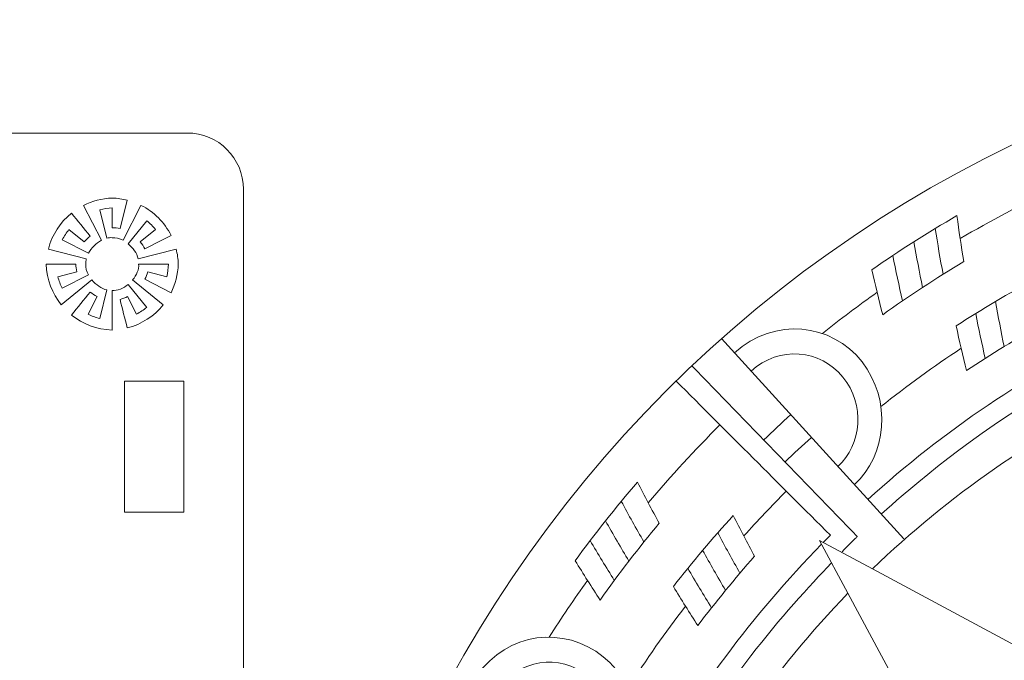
# Model space of a CAD drawing. Header units: millimetres. Extents: x -235 to 244, y -214 to 172.
# Tile 86 of 108: x -4 to 46, y 139 to 172. Entities that reach past the tile are written whole.
import ezdxf

# ---------------------------------------------------------------- set-up
doc = ezdxf.new("R2010")
doc.units = ezdxf.units.MM
doc.header["$MEASUREMENT"] = 0
doc.layers.add('Layer 1', color=7, linetype='Continuous')

msp = doc.modelspace()

# ---------------------------------------------------------------- linework, layer by layer
at = {"layer": 'Layer 1', "lineweight": 15}
for points, knots in [([(73.5153, 171.5214), (38.3394, 171.4537), (9.8583, 142.9189), (9.8583, 107.7417), (9.8583, 107.7417), (9.8583, 72.5175), (38.4139, 43.9619), (73.638, 43.9619), (73.638, 43.9619), (108.8618, 43.9619), (137.4178, 72.5175), (137.4178, 107.7417), (137.4178, 107.7417), (137.4178, 142.9655), (108.8632, 171.5214), (73.638, 171.5214), (73.638, 171.5214), (73.638, 171.5214), (73.5153, 171.5214), (73.5153, 171.5214)], [0, 0, 0, 0, 0.1666667, 0.1666667, 0.1666667, 0.1666667, 0.3333333, 0.3333333, 0.3333333, 0.3333333, 0.5, 0.5, 0.5, 0.5, 0.6666667, 0.6666667, 0.6666667, 0.6666667, 1, 1, 1, 1]), ([(-109.287, 165.8025), (-110.8565, 165.8025), (-112.1216, 164.5389), (-112.1216, 162.9694), (-112.1216, 162.9694), (-112.1216, 162.9694), (-112.1216, 49.3474), (-112.1216, 49.3474), (-112.1216, 49.3474), (-112.1216, 47.7761), (-110.8565, 46.5125), (-109.287, 46.5125), (-109.287, 46.5125), (-109.287, 46.5125), (4.3352, 46.5125), (4.3352, 46.5125), (4.3352, 46.5125), (5.9061, 46.5125), (7.1697, 47.7761), (7.1697, 49.3474), (7.1697, 49.3474), (7.1697, 49.3474), (7.1697, 162.9694), (7.1697, 162.9694), (7.1697, 162.9694), (7.1697, 164.5389), (5.9061, 165.8025), (4.3352, 165.8025), (4.3352, 165.8025), (4.3352, 165.8025), (-109.287, 165.8025), (-109.287, 165.8025)], [0, 0, 0, 0, 0.1111111, 0.1111111, 0.1111111, 0.1111111, 0.2222222, 0.2222222, 0.2222222, 0.2222222, 0.3333333, 0.3333333, 0.3333333, 0.3333333, 0.4444444, 0.4444444, 0.4444444, 0.4444444, 0.5555556, 0.5555556, 0.5555556, 0.5555556, 0.6666667, 0.6666667, 0.6666667, 0.6666667, 0.7777778, 0.7777778, 0.7777778, 0.7777778, 1, 1, 1, 1]), ([(-52.6426, 158.5981), (-52.5875, 158.5981), (-52.5311, 158.5981), (-52.4761, 158.5981), (-52.4761, 158.5981), (-23.5138, 158.5981), (-0.0347, 135.1204), (-0.0347, 106.1584), (-0.0347, 106.1584), (-0.0347, 77.196), (-23.5138, 53.7169), (-52.4761, 53.7169), (-52.4761, 53.7169), (-81.4381, 53.7169), (-104.9172, 77.196), (-104.9172, 106.1584), (-104.9172, 106.1584), (-104.9172, 135.0558), (-81.54, 158.5071), (-52.6426, 158.5981)], [0, 0, 0, 0, 0.1666667, 0.1666667, 0.1666667, 0.1666667, 0.3333333, 0.3333333, 0.3333333, 0.3333333, 0.5, 0.5, 0.5, 0.5, 0.6666667, 0.6666667, 0.6666667, 0.6666667, 1, 1, 1, 1]), ([(1.1711, 153.2831), (1.1711, 153.2831), (4.1697, 153.2831), (4.1697, 153.2831), (4.1697, 153.2831), (4.1697, 153.2831), (4.1697, 146.6686), (4.1697, 146.6686), (4.1697, 146.6686), (4.1697, 146.6686), (1.1711, 146.6686), (1.1711, 146.6686), (1.1711, 146.6686), (1.1711, 146.6686), (1.1711, 153.2831), (1.1711, 153.2831)], [0, 0, 0, 0, 0.2, 0.2, 0.2, 0.2, 0.4, 0.4, 0.4, 0.4, 0.6, 0.6, 0.6, 0.6, 1, 1, 1, 1]), ([(51.9242, 152.8683), (51.5824, 152.5099), (51.3717, 152.0276), (51.3717, 151.4928), (51.3717, 151.4928), (51.3717, 150.3932), (52.2632, 149.5017), (53.3642, 149.5003), (53.3642, 149.5003), (53.4567, 149.5003), (53.5501, 149.507), (53.6426, 149.5211), (53.6426, 149.5211), (52.6506, 149.0428), (51.6748, 148.533), (50.7184, 147.9858), (50.7184, 147.9858), (51.4021, 146.7924), (52.084, 145.5975), (52.7677, 144.4044), (52.7677, 144.4044), (52.1034, 145.5647), (50.8549, 146.1214), (50.0238, 145.6018), (50.0238, 145.6018), (49.1944, 145.0811), (49.1489, 143.7141), (49.9038, 142.6102), (49.9038, 142.6102), (49.1489, 143.7141), (47.8602, 144.1702), (47.0735, 143.5842), (47.0735, 143.5842), (46.6794, 143.2921), (46.5002, 142.8032), (46.5235, 142.2588), (46.5235, 142.2588), (46.5472, 141.7145), (46.7729, 141.1123), (47.1949, 140.5927), (47.1949, 140.5927), (47.1949, 140.5927), (47.983, 139.6169), (47.983, 139.6169), (47.983, 139.6169), (47.8122, 139.4793), (47.6387, 139.3442), (47.4704, 139.2024), (47.4704, 139.2024), (47.4704, 139.2024), (38.8961, 143.8089), (38.8961, 143.8089), (38.8961, 143.8089), (42.7297, 147.5022), (47.1271, 150.5601), (51.9242, 152.8683)], [0, 0, 0, 0, 0.0666667, 0.0666667, 0.0666667, 0.0666667, 0.1333333, 0.1333333, 0.1333333, 0.1333333, 0.2, 0.2, 0.2, 0.2, 0.2666667, 0.2666667, 0.2666667, 0.2666667, 0.3333333, 0.3333333, 0.3333333, 0.3333333, 0.4, 0.4, 0.4, 0.4, 0.4666667, 0.4666667, 0.4666667, 0.4666667, 0.5333333, 0.5333333, 0.5333333, 0.5333333, 0.6, 0.6, 0.6, 0.6, 0.6666667, 0.6666667, 0.6666667, 0.6666667, 0.7333333, 0.7333333, 0.7333333, 0.7333333, 0.8, 0.8, 0.8, 0.8, 0.8666667, 0.8666667, 0.8666667, 0.8666667, 1, 1, 1, 1]), ([(37.66, 142.5756), (37.66, 142.5756), (42.2669, 134), (42.2669, 134), (42.2669, 134), (42.1251, 133.8306), (41.9886, 133.6557), (41.8492, 133.4835), (41.8492, 133.4835), (41.8492, 133.4835), (40.8738, 134.2744), (40.8738, 134.2744), (40.8738, 134.2744), (40.3541, 134.6946), (39.752, 134.9221), (39.2076, 134.944), (39.2076, 134.944), (38.6633, 134.9676), (38.174, 134.7884), (37.8819, 134.3958), (37.8819, 134.3958), (37.2963, 133.6087), (37.7524, 132.319), (38.8562, 131.5651), (38.8562, 131.5651), (37.7524, 132.319), (36.3854, 132.2749), (35.8647, 131.4437), (35.8647, 131.4437), (35.3451, 130.6129), (35.9017, 129.3645), (37.062, 128.7002), (37.062, 128.7002), (35.8686, 129.3835), (34.6741, 130.0658), (33.4806, 130.7495), (33.4806, 130.7495), (32.9335, 129.7945), (32.4237, 128.8173), (31.9453, 127.8264), (31.9453, 127.8264), (31.9591, 127.9188), (31.9661, 128.0112), (31.9661, 128.105), (31.9661, 128.105), (31.9647, 129.2047), (31.0729, 130.0961), (29.9719, 130.0961), (29.9719, 130.0961), (29.3947, 130.0961), (28.8751, 129.8495), (28.5114, 129.4555), (28.5114, 129.4555), (30.8387, 134.291), (33.9269, 138.7212), (37.66, 142.5756)], [0, 0, 0, 0, 0.0666667, 0.0666667, 0.0666667, 0.0666667, 0.1333333, 0.1333333, 0.1333333, 0.1333333, 0.2, 0.2, 0.2, 0.2, 0.2666667, 0.2666667, 0.2666667, 0.2666667, 0.3333333, 0.3333333, 0.3333333, 0.3333333, 0.4, 0.4, 0.4, 0.4, 0.4666667, 0.4666667, 0.4666667, 0.4666667, 0.5333333, 0.5333333, 0.5333333, 0.5333333, 0.6, 0.6, 0.6, 0.6, 0.6666667, 0.6666667, 0.6666667, 0.6666667, 0.7333333, 0.7333333, 0.7333333, 0.7333333, 0.8, 0.8, 0.8, 0.8, 0.8666667, 0.8666667, 0.8666667, 0.8666667, 1, 1, 1, 1])]:
    msp.add_open_spline(points, degree=3, knots=knots, dxfattribs=at)
at = {"layer": 'Layer 1', "color": 1, "lineweight": 15}
for points, knots in [([(47.8563, 166.078), (49.4548, 162.4896), (51.0518, 158.9025), (52.6492, 155.3141), (52.6492, 155.3141), (52.6492, 155.3141), (49.0081, 153.7033), (45.6553, 151.4942), (45.6553, 151.4942), (42.3054, 149.2879), (39.3332, 146.5733), (39.3332, 146.5733)], [0, 0, 0, 0, 0.25, 0.25, 0.25, 0.25, 0.5, 0.5, 0.5, 0.5, 1, 1, 1, 1]), ([(38.6619, 147.3106), (42.475, 150.7805), (46.7662, 153.6895), (51.4074, 155.8461), (51.4074, 155.8461), (49.882, 159.1026), (48.358, 162.3587), (46.8336, 165.6152)], [0, 0, 0, 0, 0.3333333, 0.3333333, 0.3333333, 0.3333333, 1, 1, 1, 1]), ([(0.5552, 157.858), (0.5552, 157.858), (0.5552, 155.8584), (0.5552, 155.8584), (0.5552, 155.8584), (-0.2277, 155.8849), (-0.9403, 156.1646), (-1.5036, 156.6194), (-1.5036, 156.6194), (-1.1883, 157.005), (-0.8739, 157.3923), (-0.5596, 157.7782), (-0.5596, 157.7782), (-0.451, 157.6886), (-0.3352, 157.6114), (-0.2139, 157.5479), (-0.2139, 157.5479), (-0.2139, 157.5479), (-0.6658, 156.6659), (-0.6658, 156.6659), (-0.6658, 156.6659), (-0.4813, 156.5724), (-0.2841, 156.4966), (-0.0788, 156.4454), (-0.0788, 156.4454), (-0.0788, 156.4454), (0.2849, 157.8816), (0.2849, 157.8816), (0.2849, 157.8816), (0.0108, 157.949), (-0.2661, 158.1448), (-0.4704, 158.3885), (-0.4704, 158.3885), (-0.4704, 158.3885), (-2.0138, 157.1305), (-2.0138, 157.1305), (-2.0138, 157.1305), (-2.4699, 157.6939), (-2.7493, 158.4065), (-2.7744, 159.1894), (-2.7744, 159.1894), (-2.3856, 159.1894), (-1.9972, 159.1894), (-1.6084, 159.1894), (-1.6084, 159.1894), (-1.4984, 159.1894), (-1.3865, 159.1894), (-1.275, 159.1894), (-1.275, 159.1894), (-1.2803, 159.0585), (-1.2641, 158.9262), (-1.231, 158.7978), (-1.231, 158.7978), (-1.231, 158.7978), (-2.1887, 158.554), (-2.1887, 158.554), (-2.1887, 158.554), (-2.1362, 158.3501), (-2.0617, 158.1529), (-1.9668, 157.967), (-1.9668, 157.967), (-1.9668, 157.967), (-0.6453, 158.6464), (-0.6453, 158.6464), (-0.6453, 158.6464), (-0.7416, 158.8256), (-0.7928, 159.0144), (-0.7748, 159.1894), (-0.7748, 159.1894), (-0.7829, 159.2775), (-0.7748, 159.3686), (-0.7526, 159.4592), (-0.7526, 159.4592), (-0.7526, 159.4592), (-2.6668, 159.9457), (-2.6668, 159.9457), (-2.6668, 159.9457), (-2.4808, 160.6735), (-2.0674, 161.3032), (-1.5036, 161.7593), (-1.5036, 161.7593), (-1.1883, 161.3734), (-0.8739, 160.9864), (-0.5596, 160.6005), (-0.5596, 160.6005), (-0.6672, 160.5123), (-0.7663, 160.4117), (-0.8559, 160.3041), (-0.8559, 160.3041), (-0.8559, 160.3041), (-1.6278, 160.9338), (-1.6278, 160.9338), (-1.6278, 160.9338), (-1.7587, 160.7726), (-1.873, 160.5976), (-1.9668, 160.4117), (-1.9668, 160.4117), (-1.9668, 160.4117), (-0.6453, 159.7323), (-0.6453, 159.7323), (-0.6453, 159.7323), (-0.5007, 159.9997), (-0.2552, 160.2449), (0.0136, 160.3895), (0.0136, 160.3895), (0.0136, 160.3895), (-0.8933, 162.1534), (-0.8933, 162.1534), (-0.8933, 162.1534), (-0.4563, 162.3725), (0.0341, 162.5019), (0.5552, 162.5199), (0.5552, 162.5199), (0.8169, 162.5118), (1.0706, 162.4744), (1.3115, 162.4127), (1.3115, 162.4127), (1.3115, 162.4127), (0.9478, 160.9765), (0.9478, 160.9765), (0.9478, 160.9765), (0.8183, 161.0083), (0.686, 161.0234), (0.5552, 161.0192), (0.5552, 161.0192), (0.5552, 161.0192), (0.5552, 162.0197), (0.5552, 162.0197), (0.5552, 162.0197), (0.3375, 162.0155), (0.1251, 161.9855), (-0.0788, 161.9329), (-0.0788, 161.9329), (-0.0788, 161.9329), (0.2849, 160.4971), (0.2849, 160.4971), (0.2849, 160.4971), (0.3774, 160.5204), (0.4684, 160.5289), (0.5552, 160.5204), (0.5552, 160.5204), (0.7316, 160.537), (0.9203, 160.4862), (1.0981, 160.3895), (1.0981, 160.3895), (1.0981, 160.3895), (2.0047, 162.1534), (2.0047, 162.1534), (2.0047, 162.1534), (2.6581, 161.8228), (3.1897, 161.2923), (3.5192, 160.6375), (3.5192, 160.6375), (3.0782, 160.4117), (2.6373, 160.1856), (2.1963, 159.9581), (2.1963, 159.9581), (2.1328, 160.0794), (2.0559, 160.1965), (1.9677, 160.3041), (1.9677, 160.3041), (1.9677, 160.3041), (2.7392, 160.9338), (2.7392, 160.9338), (2.7392, 160.9338), (2.6083, 161.0951), (2.4609, 161.2425), (2.2996, 161.3734), (2.2996, 161.3734), (2.2996, 161.3734), (1.3556, 160.2145), (1.3556, 160.2145), (1.3556, 160.2145), (1.5997, 160.012), (1.7952, 159.7337), (1.8643, 159.4592), (1.8643, 159.4592), (1.8643, 159.4592), (3.7781, 159.9457), (3.7781, 159.9457), (3.7781, 159.9457), (3.8402, 159.7034), (3.8776, 159.4497), (3.8857, 159.1894), (3.8857, 159.1894), (3.8692, 158.6669), (3.7383, 158.1765), (3.5192, 157.7408), (3.5192, 157.7408), (3.5192, 157.7408), (2.1963, 158.4203), (2.1963, 158.4203), (2.1963, 158.4203), (2.2598, 158.5417), (2.3092, 158.6683), (2.3423, 158.7978), (2.3423, 158.7978), (2.3423, 158.7978), (3.3001, 158.554), (3.3001, 158.554), (3.3001, 158.554), (3.3523, 158.7593), (3.3813, 158.9717), (3.3855, 159.1894), (3.3855, 159.1894), (3.3855, 159.1894), (1.8862, 159.1894), (1.8862, 159.1894), (1.8862, 159.1894), (1.9123, 158.9262), (1.7842, 158.6327), (1.5803, 158.3885), (1.5803, 158.3885), (1.5803, 158.3885), (3.1251, 157.1305), (3.1251, 157.1305), (3.1251, 157.1305), (2.6704, 156.5668), (2.0393, 156.1519), (1.3115, 155.966), (1.3115, 155.966), (1.1902, 156.4454), (1.0692, 156.9238), (0.9478, 157.4018), (0.9478, 157.4018), (1.0759, 157.435), (1.2029, 157.4847), (1.3253, 157.5479), (1.3253, 157.5479), (1.3253, 157.5479), (1.7775, 156.6659), (1.7775, 156.6659), (1.7775, 156.6659), (1.9635, 156.7612), (2.1384, 156.8755), (2.2996, 157.005), (2.2996, 157.005), (2.2996, 157.005), (1.3556, 158.1642), (1.3556, 158.1642), (1.3556, 158.1642), (1.1118, 157.9613), (0.8183, 157.8333), (0.5552, 157.858)], [0, 0, 0, 0, 0.016129, 0.016129, 0.016129, 0.016129, 0.0322581, 0.0322581, 0.0322581, 0.0322581, 0.0483871, 0.0483871, 0.0483871, 0.0483871, 0.0645161, 0.0645161, 0.0645161, 0.0645161, 0.0806452, 0.0806452, 0.0806452, 0.0806452, 0.0967742, 0.0967742, 0.0967742, 0.0967742, 0.1129032, 0.1129032, 0.1129032, 0.1129032, 0.1290323, 0.1290323, 0.1290323, 0.1290323, 0.1451613, 0.1451613, 0.1451613, 0.1451613, 0.1612903, 0.1612903, 0.1612903, 0.1612903, 0.1774194, 0.1774194, 0.1774194, 0.1774194, 0.1935484, 0.1935484, 0.1935484, 0.1935484, 0.2096774, 0.2096774, 0.2096774, 0.2096774, 0.2258065, 0.2258065, 0.2258065, 0.2258065, 0.2419355, 0.2419355, 0.2419355, 0.2419355, 0.2580645, 0.2580645, 0.2580645, 0.2580645, 0.2741935, 0.2741935, 0.2741935, 0.2741935, 0.2903226, 0.2903226, 0.2903226, 0.2903226, 0.3064516, 0.3064516, 0.3064516, 0.3064516, 0.3225806, 0.3225806, 0.3225806, 0.3225806, 0.3387097, 0.3387097, 0.3387097, 0.3387097, 0.3548387, 0.3548387, 0.3548387, 0.3548387, 0.3709677, 0.3709677, 0.3709677, 0.3709677, 0.3870968, 0.3870968, 0.3870968, 0.3870968, 0.4032258, 0.4032258, 0.4032258, 0.4032258, 0.4193548, 0.4193548, 0.4193548, 0.4193548, 0.4354839, 0.4354839, 0.4354839, 0.4354839, 0.4516129, 0.4516129, 0.4516129, 0.4516129, 0.4677419, 0.4677419, 0.4677419, 0.4677419, 0.483871, 0.483871, 0.483871, 0.483871, 0.5, 0.5, 0.5, 0.5, 0.516129, 0.516129, 0.516129, 0.516129, 0.5322581, 0.5322581, 0.5322581, 0.5322581, 0.5483871, 0.5483871, 0.5483871, 0.5483871, 0.5645161, 0.5645161, 0.5645161, 0.5645161, 0.5806452, 0.5806452, 0.5806452, 0.5806452, 0.5967742, 0.5967742, 0.5967742, 0.5967742, 0.6129032, 0.6129032, 0.6129032, 0.6129032, 0.6290323, 0.6290323, 0.6290323, 0.6290323, 0.6451613, 0.6451613, 0.6451613, 0.6451613, 0.6612903, 0.6612903, 0.6612903, 0.6612903, 0.6774194, 0.6774194, 0.6774194, 0.6774194, 0.6935484, 0.6935484, 0.6935484, 0.6935484, 0.7096774, 0.7096774, 0.7096774, 0.7096774, 0.7258065, 0.7258065, 0.7258065, 0.7258065, 0.7419355, 0.7419355, 0.7419355, 0.7419355, 0.7580645, 0.7580645, 0.7580645, 0.7580645, 0.7741935, 0.7741935, 0.7741935, 0.7741935, 0.7903226, 0.7903226, 0.7903226, 0.7903226, 0.8064516, 0.8064516, 0.8064516, 0.8064516, 0.8225806, 0.8225806, 0.8225806, 0.8225806, 0.8387097, 0.8387097, 0.8387097, 0.8387097, 0.8548387, 0.8548387, 0.8548387, 0.8548387, 0.8709677, 0.8709677, 0.8709677, 0.8709677, 0.8870968, 0.8870968, 0.8870968, 0.8870968, 0.9032258, 0.9032258, 0.9032258, 0.9032258, 0.9193548, 0.9193548, 0.9193548, 0.9193548, 0.9354839, 0.9354839, 0.9354839, 0.9354839, 0.9516129, 0.9516129, 0.9516129, 0.9516129, 0.9677419, 0.9677419, 0.9677419, 0.9677419, 1, 1, 1, 1]), ([(38.8714, 158.9068), (40.2578, 159.8741), (41.6866, 160.7836), (43.1545, 161.6338), (43.1545, 161.6338), (43.2589, 160.858), (43.3736, 160.0851), (43.4988, 159.3174), (43.4988, 159.3174), (42.0986, 158.4782), (40.7344, 157.581), (39.4115, 156.6303), (39.4115, 156.6303), (39.2214, 157.3842), (39.0408, 158.1434), (38.8714, 158.9068)], [0, 0, 0, 0, 0.2, 0.2, 0.2, 0.2, 0.4, 0.4, 0.4, 0.4, 0.6, 0.6, 0.6, 0.6, 1, 1, 1, 1]), ([(43.1171, 156.0722), (44.4248, 156.921), (45.77, 157.7133), (47.1465, 158.4478), (47.1465, 158.4478), (47.2457, 157.6802), (47.3547, 156.9153), (47.4746, 156.1548), (47.4746, 156.1548), (46.1626, 155.4312), (44.8838, 154.6502), (43.6382, 153.8162), (43.6382, 153.8162), (43.4547, 154.5634), (43.2811, 155.3155), (43.1171, 156.0722)], [0, 0, 0, 0, 0.2, 0.2, 0.2, 0.2, 0.4, 0.4, 0.4, 0.4, 0.6, 0.6, 0.6, 0.6, 1, 1, 1, 1]), ([(31.9386, 154.7133), (33.9586, 156.5449), (36.8472, 156.2073), (38.3684, 154.2558), (38.3684, 154.2558), (39.8885, 152.3045), (39.6073, 149.5402), (37.9814, 148.0603)], [0, 0, 0, 0, 0.3333333, 0.3333333, 0.3333333, 0.3333333, 1, 1, 1, 1]), ([(32.7751, 153.7929), (34.1957, 155.0813), (36.2725, 154.8774), (37.4039, 153.4871), (37.4039, 153.4871), (38.5338, 152.0978), (38.3602, 150.0873), (37.1446, 148.9821)], [0, 0, 0, 0, 0.3333333, 0.3333333, 0.3333333, 0.3333333, 1, 1, 1, 1]), ([(29.793, 154.0603), (32.5697, 151.1855), (35.3479, 148.3125), (38.1246, 145.4391), (38.1246, 145.4391), (38.1246, 145.4391), (37.9838, 145.3016), (37.7358, 145.0532), (37.7358, 145.0532), (37.6311, 144.9474), (37.5072, 144.8218), (37.3665, 144.6771)], [0, 0, 0, 0, 0.25, 0.25, 0.25, 0.25, 0.5, 0.5, 0.5, 0.5, 1, 1, 1, 1]), ([(36.4171, 145.147), (36.5343, 145.267), (36.6528, 145.3869), (36.7713, 145.5055), (36.7713, 145.5055), (34.1777, 148.1001), (31.5844, 150.6938), (28.9908, 153.2884)], [0, 0, 0, 0, 0.3333333, 0.3333333, 0.3333333, 0.3333333, 1, 1, 1, 1]), ([(23.9031, 144.2196), (24.8968, 145.5813), (25.9453, 146.9042), (27.0424, 148.1855), (27.0424, 148.1855), (27.4005, 147.4884), (27.767, 146.798), (28.1406, 146.1129), (28.1406, 146.1129), (27.0975, 144.8606), (26.1026, 143.568), (25.16, 142.238), (25.16, 142.238), (24.7342, 142.8914), (24.3151, 143.5514), (23.9031, 144.2196)], [0, 0, 0, 0, 0.2, 0.2, 0.2, 0.2, 0.4, 0.4, 0.4, 0.4, 0.6, 0.6, 0.6, 0.6, 1, 1, 1, 1]), ([(28.8543, 142.9175), (29.8149, 144.1522), (30.8224, 145.3495), (31.8751, 146.5045), (31.8751, 146.5045), (32.2265, 145.8127), (32.5849, 145.1266), (32.9529, 144.4471), (32.9529, 144.4471), (31.9538, 143.3196), (30.9988, 142.1527), (30.089, 140.9497), (30.089, 140.9497), (29.6703, 141.5999), (29.2582, 142.256), (28.8543, 142.9175)], [0, 0, 0, 0, 0.2, 0.2, 0.2, 0.2, 0.4, 0.4, 0.4, 0.4, 0.6, 0.6, 0.6, 0.6, 1, 1, 1, 1]), ([(38.8961, 143.8089), (38.8961, 143.8089), (36.227, 145.2437), (36.227, 145.2437), (36.227, 145.2437), (36.227, 145.2437), (37.66, 142.5756), (37.66, 142.5756)], [0, 0, 0, 0, 0.3333333, 0.3333333, 0.3333333, 0.3333333, 1, 1, 1, 1]), ([(36.8126, 144.0958), (35.7419, 142.9753), (34.2137, 141.3063), (32.7638, 139.4144), (32.7638, 139.4144), (30.2943, 136.1939), (28.3241, 132.6619), (28.3241, 132.6619)], [0, 0, 0, 0, 0.3333333, 0.3333333, 0.3333333, 0.3333333, 1, 1, 1, 1]), ([(18.701, 138.0255), (20.0239, 140.4011), (22.8684, 141.0114), (24.9438, 139.6501), (24.9438, 139.6501), (27.0188, 138.2887), (27.6418, 135.5737), (26.5655, 133.6419)], [0, 0, 0, 0, 0.3333333, 0.3333333, 0.3333333, 0.3333333, 1, 1, 1, 1]), ([(19.7897, 137.4191), (20.7228, 139.092), (22.7551, 139.5661), (24.2766, 138.6097), (24.2766, 138.6097), (25.7978, 137.6547), (26.2804, 135.6898), (25.4768, 134.2494)], [0, 0, 0, 0, 0.3333333, 0.3333333, 0.3333333, 0.3333333, 1, 1, 1, 1])]:
    msp.add_open_spline(points, degree=3, knots=knots, dxfattribs=at)
for points in [[(43.3182, 160.4724), (44.8591, 161.379), (46.4424, 162.2183), (48.0655, 162.9817)], [(42.0616, 160.985), (42.1815, 160.2117), (42.3138, 159.443), (42.4556, 158.6768)], [(40.9824, 160.3137), (41.1204, 159.5435), (41.2678, 158.7773), (41.4262, 158.0153)], [(39.9188, 159.6219), (40.073, 158.8546), (40.237, 158.0912), (40.4106, 157.333)], [(39.1332, 157.7659), (38.1934, 157.1002), (37.2716, 156.407), (36.3716, 155.6905)], [(45.1057, 157.3027), (45.238, 156.5407), (45.3798, 155.7815), (45.5315, 155.0262)], [(44.1052, 156.6977), (44.2527, 155.9385), (44.4111, 155.1832), (44.5794, 154.4307)], [(31.2867, 155.4312), (31.2867, 155.4312), (40.4727, 145.3178), (40.4727, 145.3178)], [(43.3707, 154.9409), (41.9762, 154.0215), (40.6244, 153.039), (39.318, 151.9959)], [(33.4129, 150.3149), (33.8595, 150.7474), (34.3142, 151.1718), (34.7746, 151.5909)], [(27.5854, 147.1438), (28.7361, 148.5055), (29.943, 149.8171), (31.2041, 151.0755)], [(34.4878, 149.2026), (34.9235, 149.6245), (35.3655, 150.0376), (35.815, 150.4458)], [(32.4085, 145.4709), (33.1014, 146.2428), (33.8154, 146.9963), (34.5485, 147.7294)], [(26.2293, 147.2168), (26.6, 146.5264), (26.9803, 145.8431), (27.3677, 145.1664)], [(25.4341, 146.2329), (25.8186, 145.5496), (26.2127, 144.8743), (26.6124, 144.2044)], [(31.0937, 145.6307), (31.4589, 144.946), (31.831, 144.2665), (32.2113, 143.5941)], [(24.6584, 145.2338), (25.0566, 144.5586), (25.463, 143.8904), (25.8765, 143.229)], [(27.4531, 133.1484), (29.8714, 137.4826), (32.8661, 141.5064), (36.3233, 145.0507)], [(30.3303, 144.7406), (30.7078, 144.0626), (31.0937, 143.3916), (31.4864, 142.7273)], [(29.5835, 143.8365), (29.9747, 143.1669), (30.373, 142.5026), (30.7794, 141.8454)], [(24.5261, 143.2233), (23.8537, 142.2892), (23.2074, 141.3367), (22.5858, 140.368)], [(29.4664, 141.9293), (28.4451, 140.5983), (27.4806, 139.2242), (26.575, 137.8117)]]:
    msp.add_open_spline(points, degree=3, dxfattribs=at)

doc.saveas('drawing.dxf')
